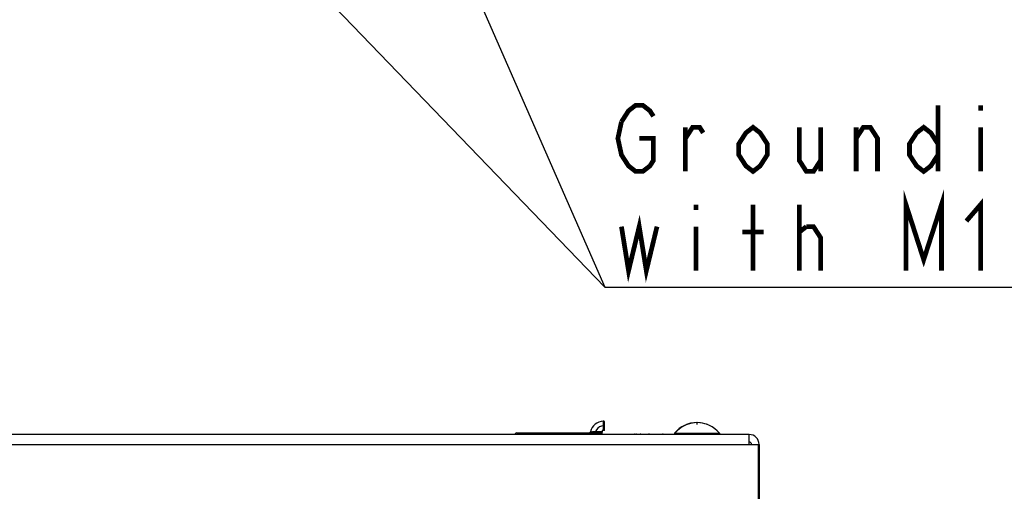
# Model space of a CAD drawing. Extents: x 28 to 410, y 33 to 287.
# Tile 7 of 35: x 83 to 125, y 94 to 114. Entities that reach past the tile are written whole.
import ezdxf

# ---------------------------------------------------------------- set-up
doc = ezdxf.new("R2010")
doc.units = 0
doc.header["$LTSCALE"] = 23.1
doc.layers.get('0').update_dxf_attribs({"linetype": 'CONTINUOUS'})
doc.layers.add('ALL_CURVE', color=7, linetype='CONTINUOUS')
doc.layers.add('ALL_NOTE', color=7, linetype='CONTINUOUS')

msp = doc.modelspace()

# ---------------------------------------------------------------- linework, layer by layer
at = {"color": 7, "linetype": 'CONTINUOUS'}
for p, q in [((108.107, 96.677), (108.104, 96.527)), ((108.205, 96.677), (108.107, 96.677)), ((108.163, 97.018), (108.162, 97.075)), ((108.165, 96.677), (108.165, 96.878)), ((108.205, 96.677), (108.205, 97.035)), ((114.335, 96.507), (49.135, 96.507)), ((74.991, 96.527), (110.666, 96.527)), ((89.755, 96.527), (89.755, 96.507)), ((90.555, 96.527), (90.555, 96.507)), ((104.505, 96.577), (108.105, 96.577)), ((107.355, 96.527), (107.355, 96.507)), ((107.83, 96.577), (107.83, 96.636)), ((107.83, 96.636), (108.106, 96.636)), ((108.045, 96.577), (108.044, 96.527)), ((108.155, 96.527), (108.155, 96.507)), ((109.483, 96.527), (109.483, 96.507)), ((109.756, 96.527), (109.756, 96.507)), ((110.079, 96.527), (110.08, 96.507)), ((111.175, 96.564), (111.175, 96.507)), ((111.175, 96.564), (113.075, 96.564)), ((111.195, 96.564), (111.195, 96.507)), ((113.075, 96.564), (113.075, 96.507)), ((114.335, 96.087), (114.335, 96.507)), ((48.715, 96.087), (114.755, 96.087)), ((114.735, 93.587), (114.735, 96.087)), ((114.755, 96.087), (114.755, 93.587))]:
    msp.add_line(p, q, dxfattribs=at)
for points in [[(108.165, 96.878), (108.081, 96.861), (108.001, 96.826), (107.931, 96.775), (107.873, 96.71), (107.83, 96.636)], [(108.165, 96.878), (108.164, 96.954), (108.163, 97.018)], [(108.165, 96.878), (108.185, 96.878), (108.2, 96.878), (108.205, 96.877)], [(104.505, 96.577), (104.463, 96.565), (104.435, 96.536), (104.431, 96.527)], [(107.615, 96.621), (107.616, 96.621), (107.62, 96.621), (107.626, 96.622), (107.648, 96.623)], [(107.648, 96.623), (107.665, 96.623), (107.687, 96.625), (107.714, 96.626), (107.747, 96.628), (107.785, 96.631), (107.83, 96.636)], [(109.602, 96.507), (109.602, 96.508), (109.586, 96.522), (109.568, 96.527)]]:
    msp.add_lwpolyline(points, dxfattribs=at)
for centre, radius, start, end in [((108.205, 96.467), 0.61, 94.0243, 165.3016), ((108.165, 97.035), 0.04, 0.0776, 94.0208), ((108.165, 97.035), 0.04, 359.9796, 94.0276), ((112.115, 95.787), 1.22, 89.5291, 140.3981), ((112.135, 95.787), 1.22, 39.6019, 140.3981), ((104.705, 96.317), 0.22, 74.9696, 105.0237), ((107.557, 96.637), 0.06, 270.0132, 345.3012), ((109.483, 96.427), 0.1, 53.3259, 90), ((109.756, 96.427), 0.1, 90, 126.6742), ((110.079, 96.427), 0.1, 53.2574, 90), ((110.666, 96.427), 0.1, 53.3248, 90), ((114.335, 96.087), 0.42, 0, 90)]:
    msp.add_arc(centre, radius, start, end, dxfattribs=at)
at = {"color": 3, "linetype": 'CONTINUOUS'}
msp.add_arc((114.335, 96.087), 0.1, 0, 90, dxfattribs=at)
at = {"layer": 'ALL_CURVE', "color": 40, "linetype": 'CONTINUOUS'}
for p, q in [((112.115, 97.006), (112.115, 97.007)), ((112.135, 96.928), (112.135, 97.007))]:
    msp.add_line(p, q, dxfattribs=at)
for centre, start in [((112.115, 95.787), 89.1688), ((112.135, 95.787), 69.3622)]:
    msp.add_arc(centre, 1.22, start, 110.6378, dxfattribs=at)
at = {"layer": 'ALL_NOTE', "color": 2, "linetype": 'CONTINUOUS'}
for p, q in [((72.987, 139.321), (108.227, 102.736)), ((92.453, 138.687), (108.227, 102.736)), ((108.227, 102.736), (108.477, 102.736)), ((108.227, 102.736), (108.477, 102.736)), ((108.477, 102.736), (154.229, 102.736)), ((108.477, 102.736), (154.229, 102.736))]:
    msp.add_line(p, q, dxfattribs=at)
at = {"layer": 'ALL_NOTE', "color": 2, "linetype": 'CONTINUOUS', "const_width": 0.2}
for points in [[(108.929, 109.736), (109.23, 110.203), (109.531, 110.436), (109.832, 110.436), (110.133, 110.203), (110.283, 109.969)], [(122.323, 110.436), (122.323, 107.636)], [(124.129, 110.436), (124.129, 110.203)], [(109.681, 109.036), (110.283, 109.036), (110.283, 108.103), (110.133, 107.869), (109.832, 107.636), (109.531, 107.636), (109.23, 107.869), (109.079, 108.103), (108.929, 108.336), (108.778, 109.036), (108.929, 109.736)], [(111.638, 107.636), (111.638, 109.503)], [(111.638, 109.036), (111.939, 109.503), (112.24, 109.503), (112.39, 109.269)], [(115.099, 108.336), (114.798, 107.869), (114.497, 107.636), (114.196, 107.869), (113.895, 108.336), (113.895, 108.803), (114.196, 109.269), (114.497, 109.503), (114.798, 109.269), (115.099, 108.803), (115.099, 108.336)], [(116.454, 109.503), (116.454, 108.103), (116.755, 107.636), (117.056, 107.636), (117.357, 108.103)], [(117.357, 109.503), (117.357, 107.636)], [(118.862, 107.636), (118.862, 109.503)], [(118.862, 109.036), (119.163, 109.503), (119.464, 109.503), (119.765, 109.036), (119.765, 107.636)], [(122.323, 108.336), (122.022, 107.869), (121.721, 107.636), (121.42, 107.869), (121.119, 108.336), (121.119, 108.803), (121.42, 109.269), (121.721, 109.503), (122.022, 109.269), (122.323, 108.803)], [(124.129, 109.503), (124.129, 107.636)], [(120.969, 103.436), (120.969, 106.236), (121.721, 103.903), (122.474, 106.236), (122.474, 103.436)], [(112.089, 106.236), (112.089, 106.003)], [(114.497, 103.436), (114.497, 106.236)], [(116.454, 103.436), (116.454, 106.236)], [(123.527, 105.536), (124.129, 106.236), (124.129, 103.436)], [(108.929, 105.303), (109.23, 103.436), (109.681, 105.303), (109.982, 103.436), (110.434, 105.303)], [(112.089, 105.303), (112.089, 103.436)], [(114.046, 105.069), (114.949, 105.069)], [(116.454, 105.069), (116.755, 105.303)], [(116.755, 105.303), (117.056, 105.303), (117.357, 104.836), (117.357, 103.436)]]:
    msp.add_lwpolyline(points, dxfattribs=at)

doc.saveas('drawing.dxf')
